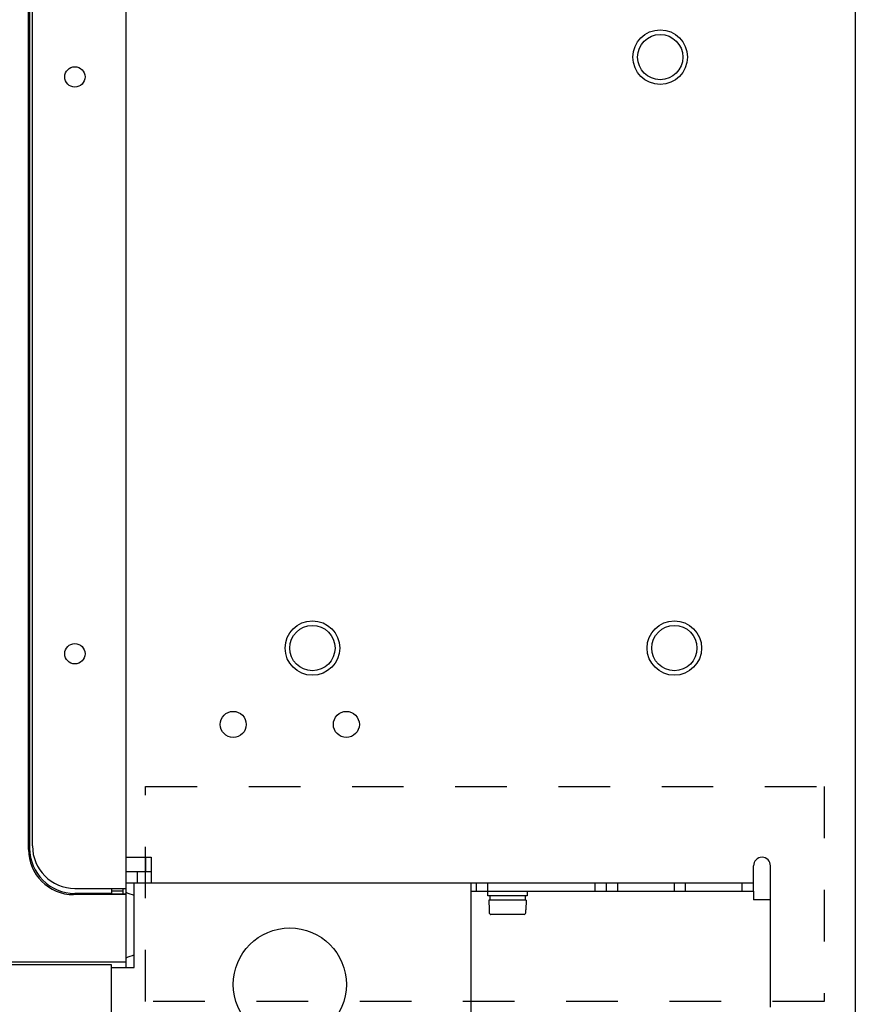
# Model space of a CAD drawing. Header units: millimetres. Extents: x 0 to 1500, y 0 to 1400.
# Tile 49 of 60: x 907 to 1055, y 452 to 626. Entities that reach past the tile are written whole.
import ezdxf

# ---------------------------------------------------------------- set-up
doc = ezdxf.new("R2010")
doc.units = ezdxf.units.MM
doc.header["$LTSCALE"] = 91.259259
doc.linetypes.add('DOT', pattern=[0.2, 0.1, -0.1])
doc.linetypes.add('HIDDEN', pattern=[0.2, 0.1, -0.1])
doc.layers.add('00_COMPONENTS', color=7, linetype='CONTINUOUS')
doc.layers.add('DEFAULT_2', color=8, linetype='HIDDEN')

msp = doc.modelspace()

# ---------------------------------------------------------------- linework, layer by layer
at = {"layer": '00_COMPONENTS', "color": 7, "linetype": 'CONTINUOUS'}
for p, q in [((1054.64, 1011.08), (1054.64, 446.58)), ((908.43, 479.47), (908.43, 996.08)), ((909.14, 480.08), (909.14, 996.08)), ((925.64, 996.08), (925.64, 471.58)), ((908.64, 817.64), (908.64, 479.68)), ((925.64, 478.08), (930.14, 478.08)), ((929.14, 478.08), (929.14, 475.58)), ((930.14, 478.08), (930.14, 473.58)), ((927.64, 475.58), (927.64, 473.58)), ((1036.64, 472.08), (1036.64, 476.58)), ((1039.64, 451.58), (1039.64, 476.58)), ((916.64, 472.58), (925.64, 472.58)), ((923.14, 472.58), (923.14, 471.58)), ((925.14, 472.08), (923.14, 472.08)), ((925.14, 472.58), (925.14, 471.58)), ((925.64, 473.58), (927.14, 473.58)), ((986.64, 473.58), (1036.64, 473.58)), ((987.64, 472.08), (987.64, 473.58)), ((989.64, 471.28), (989.64, 473.58)), ((996.64, 472.08), (996.64, 471.28)), ((1008.64, 472.08), (1008.64, 473.58)), ((1010.64, 472.08), (1010.64, 473.58)), ((1024.64, 472.08), (1024.64, 473.58)), ((1034.64, 472.08), (1034.64, 473.58)), ((925.64, 471.48), (916.42, 471.48)), ((923.14, 471.69), (916.63, 471.69)), ((925.64, 471.58), (923.14, 471.58)), ((925.64, 471.48), (925.64, 458.58)), ((996.64, 471.28), (989.64, 471.28)), ((996.44, 470.48), (989.84, 470.48)), ((989.84, 470.48), (989.87, 468.78)), ((990.04, 471.28), (990.04, 470.48)), ((996.24, 471.28), (996.24, 470.48)), ((996.44, 470.48), (996.4, 468.78)), ((989.9, 468.78), (989.87, 468.78)), ((989.9, 468.78), (989.91, 468.28)), ((996.36, 468.28), (996.37, 468.78)), ((996.4, 468.78), (996.37, 468.78)), ((996.06, 467.98), (990.21, 467.98)), ((923.14, 459.08), (807.79, 459.08)), ((905.34, 459.58), (925.64, 459.58)), ((923.14, 380.08), (923.14, 459.08))]:
    msp.add_line(p, q, dxfattribs=at)
at = {"layer": '00_COMPONENTS', "color": 3, "linetype": 'CONTINUOUS'}
for p, q in [((925.64, 475.58), (930.14, 475.58)), ((927.14, 473.58), (986.64, 473.58)), ((927.14, 458.58), (927.14, 473.58)), ((986.64, 473.58), (986.64, 438.58)), ((986.64, 472.08), (1036.64, 472.08)), ((1012.64, 472.08), (1012.64, 473.58)), ((1022.64, 472.08), (1022.64, 473.58)), ((1036.64, 472.08), (1036.64, 470.58)), ((1039.64, 470.58), (1036.64, 470.58)), ((923.14, 458.58), (927.14, 458.58))]:
    msp.add_line(p, q, dxfattribs=at)
at = {"layer": '00_COMPONENTS', "color": 7, "linetype": 'CONTINUOUS'}
for centre, radius in [((1020.14, 619.58), 4.82), ((1020.14, 619.58), 4), ((916.64, 616.08), 1.8), ((958.64, 515.08), 4.82), ((958.64, 515.08), 4), ((1022.64, 515.08), 4.82), ((1022.64, 515.08), 4), ((916.64, 514.08), 1.8), ((944.64, 501.58), 2.3), ((964.64, 501.58), 2.3)]:
    msp.add_circle(centre, radius, dxfattribs=at)
at = {"layer": '00_COMPONENTS', "color": 3, "linetype": 'CONTINUOUS'}
msp.add_circle((954.64, 455.58), 10, dxfattribs=at)
at = {"layer": '00_COMPONENTS', "color": 7, "linetype": 'CONTINUOUS'}
for centre, radius, start, end in [((916.64, 480.08), 7.5, 180, 270), ((1038.14, 476.58), 1.5, 0, 180), ((930.75, 483.32), 12.5, 245.8426, 253.1885), ((990.21, 468.28), 0.299, 181.348, 196.0293), ((990.21, 468.29), 0.307, 255.3584, 269.9685), ((996.06, 468.29), 0.306, 270.0209, 279.7893), ((996.06, 468.28), 0.299, 348.8443, 358.6661), ((930.75, 448.84), 12.5, 106.8115, 114.1574)]:
    msp.add_arc(centre, radius, start, end, dxfattribs=at)
for centre, major_axis, start_param, end_param in [((916.43, 479.48), (5.66, 5.66), 2.356803, 3.926382), ((916.64, 479.69), (-5.66, -5.66), 5.498396, 7.067974)]:
    msp.add_ellipse(centre, major_axis=major_axis, ratio=0.998783, start_param=start_param, end_param=end_param, dxfattribs=at)
for points, knots in [([(990.14, 467.99), (990.09, 468.01), (989.99, 468.06), (989.94, 468.15), (989.92, 468.2)], [0, 0, 0, 0, 0.500062, 1, 1, 1, 1]), ([(996.11, 467.99), (996.17, 468), (996.28, 468.05), (996.34, 468.17), (996.36, 468.23)], [0, 0, 0, 0, 0.500098, 1, 1, 1, 1])]:
    msp.add_open_spline(points, degree=3, knots=knots, dxfattribs=at)
at = {"layer": 'DEFAULT_2', "color": 8, "linetype": 'DOT'}
for p, q in [((929.14, 490.58), (1049.14, 490.58)), ((929.14, 452.58), (929.14, 490.58)), ((1049.14, 490.58), (1049.14, 452.58)), ((1049.14, 452.58), (929.14, 452.58))]:
    msp.add_line(p, q, dxfattribs=at)

doc.saveas('drawing.dxf')
